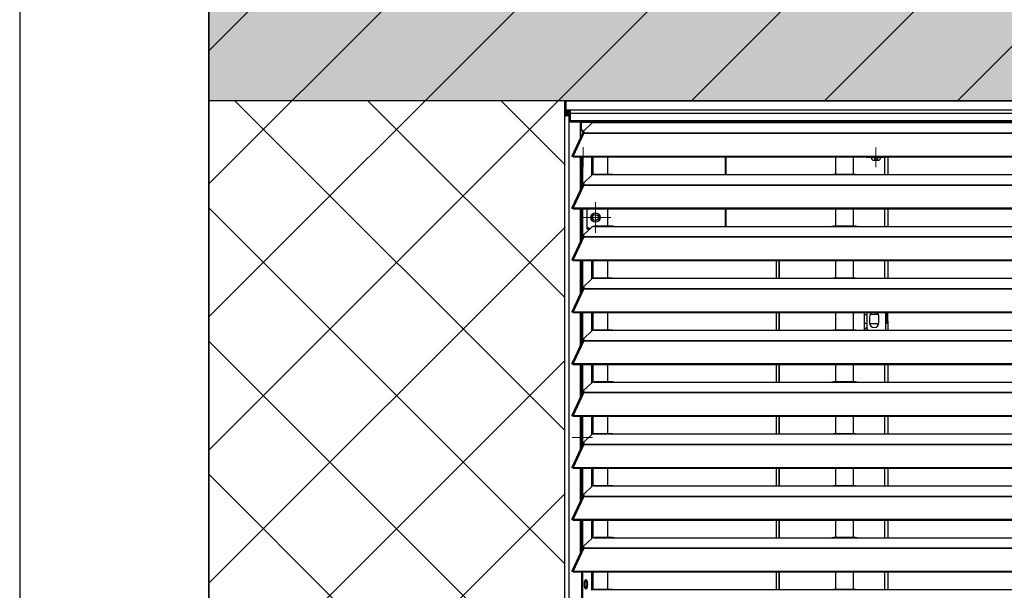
# Model space of a CAD drawing. Header units: millimetres. Extents: x 0 to 39025, y -31299 to 8400.
# Tile 64 of 206: x 14962 to 15793, y -24347 to -23865. Entities that reach past the tile are written whole.
import ezdxf

# ---------------------------------------------------------------- set-up
doc = ezdxf.new("R2010")
doc.units = ezdxf.units.MM
for name, color, linetype in [('ODMIKI funkcionalni', 253, 'Continuous'), ('ODMIKI varnostni', 252, 'Continuous'), ('SREDNJICE_IN_TOCKE', 252, 'Continuous')]:
    doc.layers.add(name, color=color, linetype=linetype)

# ---------------------------------------------------------------- blocks, each defined once
blk = doc.blocks.new('SW_CENTERMARKSYMBOL_19')
at = {"color": 0, "linetype": 'Continuous', "lineweight": 18}
for p, q in [((0, 2.5), (0, 4.2)), ((-2.5, 0), (-4.2, 0)), ((0, 0), (-2.5, 0)), ((0, 0), (0, 2.5)), ((0, 0), (0, -2.5)), ((0, 0), (2.5, 0)), ((2.5, 0), (4.2, 0)), ((0, -2.5), (0, -4.2))]:
    blk.add_line(p, q, dxfattribs=at)
blk = doc.blocks.new('SW_CENTERMARKSYMBOL_24')
at = {"color": 0, "linetype": 'Continuous', "lineweight": 18}
for p, q in [((0, 2.5), (0, 4.9585)), ((-2.5, 0), (-4.9585, 0)), ((0, 0), (-2.5, 0)), ((0, 0), (0, 2.5)), ((0, 0), (0, -2.5)), ((0, 0), (2.5, 0)), ((2.5, 0), (4.9585, 0)), ((0, -2.5), (0, -4.9585))]:
    blk.add_line(p, q, dxfattribs=at)
blk = doc.blocks.new('SW_CENTERMARKSYMBOL_26')
at = {"color": 0, "linetype": 'Continuous', "lineweight": 18}
for p, q in [((0, 2.5), (0, 4.2)), ((-2.5, 0), (-4.2, 0)), ((0, 0), (-2.5, 0)), ((0, 0), (0, 2.5)), ((0, 0), (0, -2.5)), ((0, 0), (2.5, 0)), ((2.5, 0), (4.2, 0)), ((0, -2.5), (0, -4.2))]:
    blk.add_line(p, q, dxfattribs=at)
blk = doc.blocks.new('SW_CENTERMARKSYMBOL_28')
at = {"color": 0, "linetype": 'Continuous', "lineweight": 18}
for p, q in [((0, 2.5), (0, 4.25)), ((-2.5, 0), (-4.25, 0)), ((0, 0), (-2.5, 0)), ((0, 0), (0, 2.5)), ((0, 0), (0, -2.5)), ((0, 0), (2.5, 0)), ((2.5, 0), (4.25, 0)), ((0, -2.5), (0, -4.25))]:
    blk.add_line(p, q, dxfattribs=at)
blk = doc.blocks.new('SW_CENTERMARKSYMBOL_33')
at = {"color": 0, "linetype": 'Continuous', "lineweight": 18}
for p, q in [((0, 5), (0, 6.5)), ((-5, 0), (-6.5, 0)), ((0, 0), (-2.5, 0)), ((0, 0), (0, 2.5)), ((0, 0), (0, -2.5)), ((0, 0), (2.5, 0)), ((5, 0), (6.5, 0)), ((0, -5), (0, -6.5))]:
    blk.add_line(p, q, dxfattribs=at)
blk = doc.blocks.new('Adapt 2 S (zadaj)')
at = {"linetype": 'Continuous'}
for p, q in [((0, 897.22), (0, 889.5)), ((1148.95, 898.29), (1.05, 898.29)), ((1.05, 898.29), (1148.95, 898.29)), ((1.05, 898.29), (1.05, 898.27)), ((1.05, 898.29), (1.05, 898.29)), ((1.05, 898.27), (1.05, 890.55)), ((0, 889.5), (0, 885.35)), ((1.05, 890.55), (4.5, 890.55)), ((1.05, 890.55), (1.05, 890.55)), ((1.05, 890.55), (1148.95, 890.55)), ((1.05, 890.55), (1.05, 889.55)), ((1.05, 889.55), (4.5, 889.55)), ((1.05, 889.55), (1.05, 889.45)), ((1.05, 889.45), (1.05, 888.45)), ((1.05, 889.45), (4.15, 889.45)), ((1.05, 888.45), (4.15, 888.45)), ((2, 887.34), (2, 888.45)), ((4.15, 889.45), (4.5, 889.46)), ((4.15, 889.45), (4.15, 888.45)), ((4.15, 888.45), (4.5, 888.46)), ((4.5, 890.55), (4.5, 887.65)), ((0, 16.6), (0, 885.35)), ((2, 887.34), (2, 886.34)), ((2, 887.34), (3.9, 887.33)), ((3.9, 886.33), (2, 886.34)), ((2.01, 885.73), (2, 885.73)), ((2.95, 886.03), (4.5, 886.14)), ((3.9, 886.03), (2.95, 886.03)), ((3.9, 887.33), (4.5, 887.37)), ((3.9, 887.33), (3.9, 886.33)), ((3.9, 886.33), (4.5, 886.37)), ((3.9, 886.03), (4.5, 886.07)), ((3.9, 16.6), (3.9, 886.03)), ((4.5, 887.65), (4.5, 881.54)), ((1145.5, 887.65), (4.5, 887.65)), ((4.5, 881.54), (1145.5, 881.54)), ((4.5, 881.54), (4.5, 880.49)), ((4.5, 880.49), (1145.5, 880.49)), ((13.29, 867.36), (13.29, 880.49)), ((14.25, 879.85), (14.25, 880.49)), ((19.25, 879.85), (19.25, 880.49)), ((36.25, 880.49), (36.25, 879.93)), ((44.25, 879.85), (44.25, 880.49)), ((51.05, 879.85), (51.05, 880.49)), ((13.29, 874.59), (13.4, 874.59)), ((13.4, 873.09), (13.29, 873.09)), ((13.4, 874.59), (13.4, 873.09)), ((14.25, 874.59), (13.4, 874.59)), ((15.01, 873.09), (13.4, 873.09)), ((19.25, 879.85), (14.25, 879.85)), ((14.25, 873.85), (14.25, 879.85)), ((15.25, 872.85), (14.25, 873.85)), ((14.25, 873.09), (14.25, 872.85)), ((14.25, 872.85), (15.25, 872.85)), ((15, 871.85), (14.39, 869.85)), ((15, 871.85), (15.7, 871.85)), ((15.25, 872.85), (16.12, 872.85)), ((15.7, 872.3), (15.7, 872.3)), ((15.7, 872.3), (15.7, 871.54)), ((22.84, 879.23), (15.84, 872.58)), ((16, 872.85), (16, 872.73)), ((24.64, 879.85), (19.25, 879.85)), ((25, 879.85), (25.28, 879.9)), ((25, 879.85), (42, 879.85)), ((40.31, 879.93), (25.28, 879.93)), ((42, 879.85), (225, 879.85)), ((44.25, 879.85), (42, 879.85)), ((44.25, 879.85), (51.05, 879.85)), ((225, 879.85), (247, 879.85)), ((245.31, 879.93), (226.65, 879.93)), ((247, 879.85), (818, 879.85)), ((14.94, 870.95), (6.04, 851.66)), ((16.11, 870.96), (7.19, 851.64)), ((14.39, 869.74), (13.29, 867.36)), ((14.39, 869.74), (14.39, 869.85)), ((15.62, 871.14), (15.79, 871.31)), ((16.11, 870.97), (16.11, 870.96)), ((16.11, 870.96), (16.21, 870.96)), ((16.19, 870.96), (16.21, 870.99)), ((16.21, 871.18), (16.67, 871.61)), ((16.21, 870.96), (16.21, 871.18)), ((16.21, 871.18), (1133.33, 871.18)), ((16.21, 870.96), (1133.33, 870.96)), ((6.87, 851.27), (6.11, 851.27)), ((7.19, 850.99), (7.19, 851.64)), ((7.19, 851.64), (7.21, 851.63)), ((7.19, 850.99), (7.21, 850.98)), ((7.21, 850.98), (7.21, 851.63)), ((7.21, 851.63), (1142.79, 851.63)), ((7.21, 850.98), (1142.79, 850.98)), ((13.29, 823.61), (13.29, 850.98)), ((14.38, 825.99), (14.38, 850.98)), ((15.33, 827.39), (15.33, 850.98)), ((23.01, 835.6), (23.01, 850.98)), ((23.96, 835.95), (23.96, 850.98)), ((36.51, 836.18), (36.51, 850.98)), ((135.5, 836.1), (135.5, 850.98)), ((135.8, 850.98), (135.8, 836.1)), ((228.5, 850.98), (228.5, 836.18)), ((243.5, 836.18), (243.5, 850.98)), ((261, 848.05), (264, 848.05)), ((264.2, 850.55), (264.14, 850.98)), ((270, 836.1), (270, 850.98)), ((272.5, 850.98), (272.5, 836.1)), ((13.29, 843.65), (14.38, 843.65)), ((135.5, 843.65), (135.8, 843.65)), ((22.84, 835.48), (15.84, 828.83)), ((25, 836.1), (25.28, 836.15)), ((25, 836.1), (42, 836.1)), ((40.31, 836.18), (25.28, 836.18)), ((42, 836.1), (225, 836.1)), ((225, 836.1), (247, 836.1)), ((245.31, 836.18), (226.65, 836.18)), ((247, 836.1), (818, 836.1)), ((14.94, 827.2), (6.04, 807.91)), ((16.11, 827.21), (7.19, 807.89)), ((15.62, 827.39), (15.79, 827.56)), ((15.7, 828.55), (15.7, 827.79)), ((16.11, 827.22), (16.11, 827.21)), ((16.11, 827.21), (16.21, 827.21)), ((16.19, 827.21), (16.21, 827.24)), ((16.21, 827.43), (16.67, 827.86)), ((16.21, 827.43), (1133.33, 827.43)), ((16.21, 827.21), (16.21, 827.43)), ((16.21, 827.21), (1133.33, 827.21)), ((6.87, 807.52), (6.11, 807.52)), ((7.19, 807.89), (7.21, 807.88)), ((7.19, 807.24), (7.19, 807.89)), ((7.19, 807.24), (7.21, 807.23)), ((7.21, 807.88), (1142.79, 807.88)), ((7.21, 807.23), (7.21, 807.88)), ((7.21, 807.23), (1142.79, 807.23)), ((13.29, 779.86), (13.29, 807.23)), ((14.38, 782.24), (14.38, 807.23)), ((15.33, 783.64), (15.33, 807.23)), ((18.96, 789.85), (18.96, 807.23)), ((36.51, 792.43), (36.51, 807.23)), ((135.5, 792.35), (135.5, 807.23)), ((135.8, 807.23), (135.8, 792.35)), ((228.5, 807.23), (228.5, 792.43)), ((243.5, 792.43), (243.5, 807.23)), ((270, 792.35), (270, 807.23)), ((272.5, 807.23), (272.5, 792.35)), ((22.84, 791.73), (15.84, 785.08)), ((19.96, 790.85), (18.96, 791.85)), ((20.86, 789.85), (18.96, 789.85)), ((19.96, 790.85), (21.91, 790.85)), ((25, 792.35), (25.28, 792.4)), ((25, 792.35), (42, 792.35)), ((40.31, 792.43), (25.28, 792.43)), ((42, 792.35), (225, 792.35)), ((225, 792.35), (247, 792.35)), ((245.31, 792.43), (226.65, 792.43)), ((247, 792.35), (818, 792.35)), ((14.94, 783.45), (6.04, 764.16)), ((16.11, 783.46), (7.19, 764.14)), ((15.62, 783.64), (15.79, 783.81)), ((15.7, 784.8), (15.7, 784.04)), ((16.11, 783.47), (16.11, 783.46)), ((16.11, 783.46), (16.21, 783.46)), ((16.19, 783.46), (16.21, 783.49)), ((16.21, 783.68), (16.67, 784.11)), ((16.21, 783.68), (1133.33, 783.68)), ((16.21, 783.46), (16.21, 783.68)), ((16.21, 783.46), (1133.33, 783.46)), ((7.19, 764.14), (7.21, 764.13)), ((7.19, 763.49), (7.19, 764.14)), ((7.21, 764.13), (1142.79, 764.13)), ((7.21, 763.48), (7.21, 764.13)), ((6.87, 763.77), (6.11, 763.77)), ((7.19, 763.49), (7.21, 763.48)), ((7.21, 763.48), (1142.79, 763.48)), ((13.29, 736.11), (13.29, 763.48)), ((14.38, 738.49), (14.38, 763.48)), ((15.33, 739.89), (15.33, 763.48)), ((23.01, 748.1), (23.01, 763.48)), ((23.96, 748.45), (23.96, 763.48)), ((36.51, 748.68), (36.51, 763.48)), ((178.2, 763.48), (178.2, 748.6)), ((180.5, 763.48), (180.5, 748.6)), ((181, 763.48), (181, 748.6)), ((228.5, 763.48), (228.5, 748.68)), ((243.5, 748.68), (243.5, 763.48)), ((270, 748.6), (270, 763.48)), ((272.5, 763.48), (272.5, 748.6)), ((22.84, 747.98), (15.84, 741.33)), ((25, 748.6), (25.28, 748.65)), ((25, 748.6), (42, 748.6)), ((40.31, 748.68), (25.28, 748.68)), ((42, 748.6), (225, 748.6)), ((225, 748.6), (247, 748.6)), ((245.31, 748.68), (226.65, 748.68)), ((247, 748.6), (818, 748.6)), ((14.94, 739.7), (6.04, 720.41)), ((16.11, 739.71), (7.19, 720.39)), ((15.62, 739.89), (15.79, 740.06)), ((15.7, 741.05), (15.7, 740.29)), ((16.11, 739.72), (16.11, 739.71)), ((16.11, 739.71), (16.21, 739.71)), ((16.19, 739.71), (16.21, 739.74)), ((16.21, 739.93), (16.67, 740.36)), ((16.21, 739.71), (16.21, 739.93)), ((16.21, 739.93), (1133.33, 739.93)), ((16.21, 739.71), (1133.33, 739.71)), ((6.87, 720.02), (6.11, 720.02)), ((7.19, 720.39), (7.21, 720.38)), ((7.19, 719.74), (7.19, 720.39)), ((7.19, 719.74), (7.21, 719.73)), ((7.21, 720.38), (1142.79, 720.38)), ((7.21, 719.73), (7.21, 720.38)), ((7.21, 719.73), (1142.79, 719.73)), ((13.29, 692.36), (13.29, 719.73)), ((14.38, 694.74), (14.38, 719.73)), ((15.33, 696.14), (15.33, 719.73)), ((23.01, 704.35), (23.01, 719.73)), ((23.96, 704.7), (23.96, 719.73)), ((36.51, 704.93), (36.51, 719.73)), ((178.2, 719.73), (178.2, 704.85)), ((180.5, 719.73), (180.5, 704.85)), ((181, 719.73), (181, 704.85)), ((228.5, 719.73), (228.5, 704.93)), ((243.5, 704.93), (243.5, 719.73)), ((252.5, 719.73), (252.5, 704.85)), ((255, 705.55), (255, 719.73)), ((257, 716.05), (257, 711.05)), ((264.43, 718.1), (257.57, 718.1)), ((265, 711.05), (265, 716.05)), ((270.7, 710.55), (270.7, 719.73)), ((271.5, 712.55), (271.5, 719.73)), ((272.5, 712.55), (272.5, 719.73)), ((254.5, 707.05), (252.5, 705.05)), ((254.5, 707.05), (255, 707.05)), ((257.04, 710.5), (264.96, 710.5)), ((271.5, 710.55), (270.7, 710.55)), ((270.7, 705.55), (270.7, 710.55)), ((271.5, 712.55), (272.5, 712.55)), ((271.5, 710.55), (271.5, 712.55)), ((272.5, 710.55), (271.5, 710.55)), ((272.5, 712.55), (272.5, 710.55)), ((272.5, 710.55), (272.5, 704.85)), ((22.84, 704.23), (15.84, 697.58)), ((25, 704.85), (25.28, 704.9)), ((25, 704.85), (42, 704.85)), ((40.31, 704.93), (25.28, 704.93)), ((42, 704.85), (225, 704.85)), ((225, 704.85), (247, 704.85)), ((245.31, 704.93), (226.65, 704.93)), ((247, 704.85), (818, 704.85)), ((252.98, 705.53), (252.5, 705.61)), ((252.75, 705.3), (252.5, 705.3)), ((255, 705.55), (255.7, 704.85)), ((270, 704.85), (270.7, 705.55)), ((270, 704.85), (270, 704.85)), ((14.94, 695.95), (6.04, 676.66)), ((16.11, 695.96), (7.19, 676.64)), ((15.62, 696.14), (15.79, 696.31)), ((15.7, 697.3), (15.7, 696.54)), ((16.11, 695.97), (16.11, 695.96)), ((16.11, 695.96), (16.21, 695.96)), ((16.19, 695.96), (16.21, 695.99)), ((16.21, 696.18), (16.67, 696.61)), ((16.21, 695.96), (16.21, 696.18)), ((16.21, 696.18), (1133.33, 696.18)), ((16.21, 695.96), (1133.33, 695.96)), ((6.87, 676.27), (6.11, 676.27)), ((7.19, 676.64), (7.21, 676.63)), ((7.19, 675.99), (7.19, 676.64)), ((7.19, 675.99), (7.21, 675.98)), ((7.21, 676.63), (1142.79, 676.63)), ((7.21, 675.98), (7.21, 676.63)), ((7.21, 675.98), (1142.79, 675.98)), ((13.29, 648.61), (13.29, 675.98)), ((14.38, 650.99), (14.38, 675.98)), ((15.33, 652.39), (15.33, 675.98)), ((23.01, 660.6), (23.01, 675.98)), ((23.96, 660.95), (23.96, 675.98)), ((36.51, 661.18), (36.51, 675.98)), ((178.2, 675.98), (178.2, 661.1)), ((180.5, 675.98), (180.5, 661.1)), ((181, 675.98), (181, 661.1)), ((228.5, 675.98), (228.5, 661.18)), ((243.5, 661.18), (243.5, 675.98)), ((270, 661.1), (270, 675.98)), ((272.5, 675.98), (272.5, 661.1)), ((22.84, 660.48), (15.84, 653.83)), ((25, 661.1), (25.28, 661.15)), ((25, 661.1), (42, 661.1)), ((40.31, 661.18), (25.28, 661.18)), ((42, 661.1), (225, 661.1)), ((225, 661.1), (247, 661.1)), ((245.31, 661.18), (226.65, 661.18)), ((247, 661.1), (818, 661.1)), ((14.94, 652.2), (6.04, 632.91)), ((16.11, 652.21), (7.19, 632.89)), ((15.62, 652.39), (15.79, 652.56)), ((15.7, 653.55), (15.7, 652.79)), ((16.11, 652.22), (16.11, 652.21)), ((16.11, 652.21), (16.21, 652.21)), ((16.19, 652.21), (16.21, 652.24)), ((16.21, 652.43), (16.67, 652.86)), ((16.21, 652.43), (1133.33, 652.43)), ((16.21, 652.21), (16.21, 652.43)), ((16.21, 652.21), (1133.33, 652.21)), ((6.87, 632.52), (6.11, 632.52)), ((7.19, 632.89), (7.21, 632.88)), ((7.19, 632.24), (7.19, 632.89)), ((7.19, 632.24), (7.21, 632.23)), ((7.21, 632.88), (1142.79, 632.88)), ((7.21, 632.23), (7.21, 632.88)), ((7.21, 632.23), (1142.79, 632.23)), ((13.29, 604.86), (13.29, 632.23)), ((14.38, 607.24), (14.38, 632.23)), ((15.33, 608.64), (15.33, 632.23)), ((23.01, 616.85), (23.01, 632.23)), ((23.96, 617.2), (23.96, 632.23)), ((36.51, 617.43), (36.51, 632.23)), ((178.2, 632.23), (178.2, 617.35)), ((180.5, 632.23), (180.5, 617.35)), ((181, 632.23), (181, 617.35)), ((228.5, 632.23), (228.5, 617.43)), ((243.5, 617.43), (243.5, 632.23)), ((270, 617.35), (270, 632.23)), ((272.5, 632.23), (272.5, 617.35)), ((181, 627.35), (180.5, 627.35)), ((14.38, 618.35), (13.29, 618.35)), ((22.84, 616.73), (15.84, 610.08)), ((25, 617.35), (25.28, 617.4)), ((25, 617.35), (42, 617.35)), ((40.31, 617.43), (25.28, 617.43)), ((42, 617.35), (225, 617.35)), ((225, 617.35), (247, 617.35)), ((245.31, 617.43), (226.65, 617.43)), ((247, 617.35), (818, 617.35)), ((14.94, 608.45), (6.04, 589.16)), ((16.11, 608.46), (7.19, 589.14)), ((13.29, 610.35), (14.38, 610.35)), ((15.62, 608.64), (15.79, 608.81)), ((15.7, 609.8), (15.7, 609.04)), ((16.11, 608.47), (16.11, 608.46)), ((16.11, 608.46), (16.21, 608.46)), ((16.19, 608.46), (16.21, 608.49)), ((16.21, 608.68), (16.67, 609.11)), ((16.21, 608.46), (16.21, 608.68)), ((16.21, 608.68), (1133.33, 608.68)), ((16.21, 608.46), (1133.33, 608.46)), ((6.87, 588.77), (6.11, 588.77)), ((7.19, 588.49), (7.19, 589.14)), ((7.19, 589.14), (7.21, 589.13)), ((7.19, 588.49), (7.21, 588.48)), ((7.21, 588.48), (7.21, 589.13)), ((7.21, 589.13), (1142.79, 589.13)), ((7.21, 588.48), (1142.79, 588.48)), ((13.29, 561.11), (13.29, 588.48)), ((14.38, 563.49), (14.38, 588.48)), ((15.33, 564.89), (15.33, 588.48)), ((23.01, 573.1), (23.01, 588.48)), ((23.96, 573.45), (23.96, 588.48)), ((36.51, 573.68), (36.51, 588.48)), ((178.2, 588.48), (178.2, 573.6)), ((180.5, 588.48), (180.5, 573.6)), ((181, 588.48), (181, 573.6)), ((228.5, 588.48), (228.5, 573.68)), ((243.5, 573.68), (243.5, 588.48)), ((270, 573.6), (270, 588.48)), ((272.5, 588.48), (272.5, 573.6)), ((22.84, 572.98), (15.84, 566.33)), ((25, 573.6), (25.28, 573.65)), ((25, 573.6), (42, 573.6)), ((40.31, 573.68), (25.28, 573.68)), ((42, 573.6), (225, 573.6)), ((225, 573.6), (247, 573.6)), ((245.31, 573.68), (226.65, 573.68)), ((247, 573.6), (818, 573.6)), ((14.94, 564.7), (6.04, 545.41)), ((16.11, 564.71), (7.19, 545.39)), ((15.62, 564.89), (15.79, 565.06)), ((15.7, 566.05), (15.7, 565.29)), ((16.11, 564.72), (16.11, 564.71)), ((16.11, 564.71), (16.21, 564.71)), ((16.19, 564.71), (16.21, 564.74)), ((16.21, 564.93), (16.67, 565.36)), ((16.21, 564.93), (1133.33, 564.93)), ((16.21, 564.71), (16.21, 564.93)), ((16.21, 564.71), (1133.33, 564.71)), ((6.87, 545.02), (6.11, 545.02)), ((7.19, 544.74), (7.19, 545.39)), ((7.19, 545.39), (7.21, 545.38)), ((7.19, 544.74), (7.21, 544.73)), ((7.21, 544.73), (7.21, 545.38)), ((7.21, 545.38), (1142.79, 545.38)), ((7.21, 544.73), (1142.79, 544.73)), ((13.29, 517.36), (13.29, 544.73)), ((14.38, 519.74), (14.38, 544.73)), ((15.33, 521.14), (15.33, 544.73)), ((23.01, 529.35), (23.01, 544.73)), ((23.96, 529.7), (23.96, 544.73)), ((36.51, 529.93), (36.51, 544.73)), ((178.2, 544.73), (178.2, 529.85)), ((180.5, 544.73), (180.5, 529.85)), ((181, 544.73), (181, 529.85)), ((228.5, 544.73), (228.5, 529.93)), ((243.5, 529.93), (243.5, 544.73)), ((270, 529.85), (270, 544.73)), ((272.5, 544.73), (272.5, 529.85)), ((22.84, 529.23), (15.84, 522.58)), ((25, 529.85), (25.28, 529.9)), ((25, 529.85), (42, 529.85)), ((40.31, 529.93), (25.28, 529.93)), ((42, 529.85), (225, 529.85)), ((225, 529.85), (247, 529.85)), ((245.31, 529.93), (226.65, 529.93)), ((247, 529.85), (818, 529.85)), ((14.94, 520.95), (6.04, 501.66)), ((16.11, 520.96), (7.19, 501.64)), ((15.62, 521.14), (15.79, 521.31)), ((15.7, 522.3), (15.7, 521.54)), ((16.11, 520.97), (16.11, 520.96)), ((16.11, 520.96), (16.21, 520.96)), ((16.19, 520.96), (16.21, 520.99)), ((16.21, 521.18), (16.67, 521.61)), ((16.21, 520.96), (16.21, 521.18)), ((16.21, 521.18), (1133.33, 521.18)), ((16.21, 520.96), (1133.33, 520.96)), ((6.87, 501.27), (6.11, 501.27)), ((7.19, 501.64), (7.21, 501.63)), ((7.19, 500.99), (7.19, 501.64)), ((7.19, 500.99), (7.21, 500.98)), ((7.21, 501.63), (1142.79, 501.63)), ((7.21, 500.98), (7.21, 501.63)), ((7.21, 500.98), (1142.79, 500.98)), ((14.38, 475.99), (14.38, 500.98)), ((15.33, 477.39), (15.33, 500.98)), ((23.01, 485.6), (23.01, 500.98)), ((23.96, 485.95), (23.96, 500.98)), ((36.51, 486.18), (36.51, 500.98)), ((178.2, 500.98), (178.2, 486.1)), ((180.5, 500.98), (180.5, 486.1)), ((181, 500.98), (181, 486.1)), ((228.5, 500.98), (228.5, 486.18)), ((243.5, 486.18), (243.5, 500.98)), ((270, 486.1), (270, 500.98)), ((272.5, 500.98), (272.5, 486.1)), ((17.81, 492.63), (16.87, 492.63)), ((17.19, 493.78), (17.81, 492.63)), ((17.81, 492.63), (17.81, 488.47)), ((18.08, 488.76), (18.08, 492.35)), ((17.81, 488.47), (16.87, 488.47)), ((17.81, 488.47), (17.19, 487.33)), ((25, 486.1), (25.28, 486.15)), ((25, 486.1), (42, 486.1)), ((40.31, 486.18), (25.28, 486.18)), ((42, 486.1), (225, 486.1)), ((225, 486.1), (247, 486.1)), ((245.31, 486.18), (226.65, 486.18)), ((247, 486.1), (818, 486.1))]:
    blk.add_line(p, q, dxfattribs=at)
at = {"linetype": 'Continuous', "flags": 128}
for points in [[(15.84, 872.58), (15.74, 872.45), (15.7, 872.32), (15.72, 872.19), (15.79, 872.06), (15.93, 871.94), (16.13, 871.82), (16.37, 871.71), (16.67, 871.61)], [(13.29, 849.49), (13.73, 848.88), (14.38, 848.41)], [(15.84, 828.83), (15.74, 828.7), (15.7, 828.57), (15.72, 828.44), (15.79, 828.31), (15.93, 828.19), (16.13, 828.07), (16.37, 827.96), (16.67, 827.86)], [(15.84, 785.08), (15.74, 784.95), (15.7, 784.82), (15.72, 784.69), (15.79, 784.56), (15.93, 784.44), (16.13, 784.32), (16.37, 784.21), (16.67, 784.11)], [(15.84, 741.33), (15.74, 741.2), (15.7, 741.07), (15.72, 740.94), (15.79, 740.81), (15.93, 740.69), (16.13, 740.57), (16.37, 740.46), (16.67, 740.36)], [(15.84, 697.58), (15.74, 697.45), (15.7, 697.32), (15.72, 697.19), (15.79, 697.06), (15.93, 696.94), (16.13, 696.82), (16.37, 696.71), (16.67, 696.61)], [(15.84, 653.83), (15.74, 653.7), (15.7, 653.57), (15.72, 653.44), (15.79, 653.31), (15.93, 653.19), (16.13, 653.07), (16.37, 652.96), (16.67, 652.86)], [(14.4, 616.85), (13.44, 616.66), (13.29, 616.59)], [(13.29, 612.11), (13.44, 612.04), (14.4, 611.85)], [(15.84, 610.08), (15.74, 609.95), (15.7, 609.82), (15.72, 609.69), (15.79, 609.56), (15.93, 609.44), (16.13, 609.32), (16.37, 609.21), (16.67, 609.11)], [(15.84, 566.33), (15.74, 566.2), (15.7, 566.07), (15.72, 565.94), (15.79, 565.81), (15.93, 565.69), (16.13, 565.57), (16.37, 565.46), (16.67, 565.36)], [(15.84, 522.58), (15.74, 522.45), (15.7, 522.32), (15.72, 522.19), (15.79, 522.06), (15.93, 521.94), (16.13, 521.82), (16.37, 521.71), (16.67, 521.61)], [(19.16, 490.56), (19.1, 489.38), (18.94, 488.3), (18.69, 487.43), (18.38, 486.83), (18.02, 486.57), (17.65, 486.66), (17.31, 487.09), (17.02, 487.83), (16.81, 488.82), (16.7, 489.96), (16.7, 491.15), (16.81, 492.29), (17.02, 493.28), (17.31, 494.02), (17.65, 494.46), (18.02, 494.54), (18.38, 494.28), (18.69, 493.68), (18.94, 492.81), (19.1, 491.73), (19.16, 490.56)]]:
    blk.add_lwpolyline(points, dxfattribs=at)
at = {"linetype": 'Continuous'}
for radius in [4, 2.46]:
    blk.add_circle((25.96, 799.85), radius, dxfattribs=at)
for centre, radius, start, end in [((1.05, 897.22), 1.05, 89.99318, 179.99318), ((1.05, 889.5), 1.05, 89.98903, 270.01097), ((1.05, 889.5), 0.05, 89.98903, 270.01097), ((16.08, 872.28), 0.384, 128.08938, 177.63645), ((16.41, 871.73), 0.743, 194.93797, 255.84156), ((15.5, 850.65), 1.7, 168.68847, 228.96529), ((261, 850.55), 2.5, 170.01575, 270), ((262.5, 850.55), 1.7, 165.22837, 0), ((264, 850.55), 2.5, 270, 9.98425), ((16.41, 827.98), 0.743, 194.93797, 255.84156), ((25.96, 799.85), 3.6, 0, 180), ((25.96, 799.85), 3.6, 180, 0), ((16.41, 784.23), 0.743, 194.93797, 255.84156), ((16.41, 740.48), 0.743, 194.93797, 255.84156), ((261, 716.05), 4, 112.94772, 180), ((261, 716.05), 4, 0, 67.05228), ((261, 711.05), 4, 180, 0), ((16.41, 696.73), 0.743, 194.93797, 255.84156), ((16.41, 652.98), 0.743, 194.93797, 255.84156), ((14.9, 614.35), 1.75, 107.15163, 157.11639), ((14.9, 614.35), 1.75, 202.88361, 252.84837), ((16.41, 609.23), 0.743, 194.93797, 255.84156), ((16.41, 565.48), 0.743, 194.93797, 255.84156), ((16.41, 521.73), 0.743, 194.93797, 255.84156), ((11.15, 491.03), 7.08, 356.19458, 27.08434), ((11.15, 490.09), 7.08, 332.91566, 3.80542)]:
    blk.add_arc(centre, radius, start, end, dxfattribs=at)
for points, knots in [([(2, 887.34), (1.74, 887.34), (1.48, 887.29), (0.99, 887.09), (0.77, 886.94), (0.4, 886.57), (0.25, 886.35), (0.05, 885.87), (0, 885.61), (0, 885.35)], [0, 0, 0, 0, 0.25, 0.25, 0.5, 0.5, 0.75, 0.75, 1, 1, 1, 1]), ([(0, 885.35), (0, 885.37), (0.04, 885.4), (0.21, 885.46), (0.33, 885.49), (0.63, 885.55), (0.82, 885.57), (1.23, 885.63), (1.45, 885.66), (1.92, 885.72), (2.16, 885.75), (2.62, 885.8), (2.84, 885.83), (3.25, 885.89), (3.42, 885.92), (3.72, 885.97), (3.83, 886), (3.9, 886.03)], [0, 0, 0, 0, 0.125, 0.125, 0.25, 0.25, 0.375, 0.375, 0.5, 0.5, 0.625, 0.625, 0.75, 0.75, 0.875, 0.875, 1, 1, 1, 1]), ([(2, 886.34), (1.87, 886.32), (1.61, 886.3), (1.28, 886.06), (1.09, 885.82), (1.06, 885.65), (1.05, 885.61)], [0, 0, 0, 0, 0.301721, 0.603442, 0.905162, 1, 1, 1, 1]), ([(2.01, 885.73), (2.07, 885.74), (2.25, 885.79), (2.53, 885.86), (2.81, 885.95), (2.9, 886), (2.95, 886.03)], [0, 0, 0, 0, 0.150902, 0.433934, 0.716967, 1, 1, 1, 1]), ([(25, 879.85), (24.95, 879.85), (24.85, 879.84), (24.7, 879.82), (24.56, 879.81), (24.42, 879.79), (24.21, 879.76), (23.95, 879.71), (23.65, 879.63), (23.39, 879.55), (23.18, 879.46), (23.03, 879.38), (22.92, 879.31), (22.87, 879.26), (22.84, 879.23)], [0, 0, 0, 0, 0.05012, 0.100056, 0.149941, 0.199906, 0.250083, 0.374963, 0.500023, 0.624903, 0.749964, 0.833371, 0.916513, 1, 1, 1, 1]), ([(40.31, 879.91), (40.48, 879.91), (41, 879.91), (41.6, 879.87), (42, 879.85)], [0, 0, 0, 0, 0.3331558, 1, 1, 1, 1]), ([(225, 879.85), (225.39, 879.87), (225.98, 879.91), (226.48, 879.9), (226.65, 879.9)], [0, 0, 0, 0, 0.650514, 1, 1, 1, 1]), ([(245.31, 879.91), (245.48, 879.91), (246, 879.91), (246.6, 879.87), (247, 879.85)], [0, 0, 0, 0, 0.333156, 1, 1, 1, 1]), ([(14.96, 870.94), (15.01, 871.01), (15.1, 871.17), (15.54, 871.22), (15.92, 871.05), (16.11, 870.97)], [0, 0, 0, 0, 0.280914, 0.640457, 1, 1, 1, 1]), ([(7.19, 851.64), (7, 851.75), (6.81, 851.82), (6.47, 851.88), (6.33, 851.87), (6.11, 851.77), (6.04, 851.69), (6, 851.5), (6.03, 851.38), (6.11, 851.27)], [0, 0, 0, 0, 0.25, 0.25, 0.5, 0.5, 0.75, 0.75, 1, 1, 1, 1]), ([(7.19, 850.99), (7.11, 851.08), (7.04, 851.16), (6.91, 851.26), (6.85, 851.3), (6.78, 851.33), (6.76, 851.33), (6.78, 851.31), (6.81, 851.29), (6.87, 851.27)], [0, 0, 0, 0, 0.25, 0.25, 0.5, 0.5, 0.75, 0.75, 1, 1, 1, 1]), ([(25, 836.1), (24.95, 836.1), (24.85, 836.09), (24.7, 836.07), (24.56, 836.06), (24.42, 836.04), (24.21, 836.01), (23.95, 835.96), (23.65, 835.88), (23.39, 835.8), (23.18, 835.71), (23.03, 835.63), (22.92, 835.56), (22.87, 835.51), (22.84, 835.48)], [0, 0, 0, 0, 0.05012, 0.100056, 0.149941, 0.199906, 0.250083, 0.374963, 0.500023, 0.624903, 0.749964, 0.833371, 0.916513, 1, 1, 1, 1]), ([(40.31, 836.16), (40.48, 836.16), (41, 836.16), (41.6, 836.12), (42, 836.1)], [0, 0, 0, 0, 0.333156, 1, 1, 1, 1]), ([(225, 836.1), (225.39, 836.12), (225.98, 836.16), (226.48, 836.15), (226.65, 836.15)], [0, 0, 0, 0, 0.650514, 1, 1, 1, 1]), ([(245.31, 836.16), (245.48, 836.16), (246, 836.16), (246.6, 836.12), (247, 836.1)], [0, 0, 0, 0, 0.333156, 1, 1, 1, 1]), ([(14.96, 827.19), (15.01, 827.26), (15.1, 827.42), (15.54, 827.47), (15.92, 827.3), (16.11, 827.22)], [0, 0, 0, 0, 0.280914, 0.640457, 1, 1, 1, 1]), ([(7.19, 807.89), (7, 808), (6.81, 808.07), (6.47, 808.13), (6.33, 808.12), (6.11, 808.02), (6.04, 807.94), (6, 807.75), (6.03, 807.63), (6.11, 807.52)], [0, 0, 0, 0, 0.25, 0.25, 0.5, 0.5, 0.75, 0.75, 1, 1, 1, 1]), ([(7.19, 807.24), (7.11, 807.33), (7.04, 807.41), (6.91, 807.51), (6.85, 807.55), (6.78, 807.58), (6.76, 807.58), (6.78, 807.56), (6.81, 807.54), (6.87, 807.52)], [0, 0, 0, 0, 0.25, 0.25, 0.5, 0.5, 0.75, 0.75, 1, 1, 1, 1]), ([(25, 792.35), (24.95, 792.35), (24.85, 792.34), (24.7, 792.32), (24.56, 792.31), (24.42, 792.29), (24.21, 792.26), (23.95, 792.21), (23.65, 792.13), (23.39, 792.05), (23.18, 791.96), (23.03, 791.88), (22.92, 791.81), (22.87, 791.76), (22.84, 791.73)], [0, 0, 0, 0, 0.05012, 0.100056, 0.149941, 0.199906, 0.250083, 0.374963, 0.500023, 0.624903, 0.749964, 0.833371, 0.916513, 1, 1, 1, 1]), ([(40.31, 792.41), (40.48, 792.41), (41, 792.41), (41.6, 792.37), (42, 792.35)], [0, 0, 0, 0, 0.333156, 1, 1, 1, 1]), ([(225, 792.35), (225.39, 792.37), (225.98, 792.41), (226.48, 792.4), (226.65, 792.4)], [0, 0, 0, 0, 0.650514, 1, 1, 1, 1]), ([(245.31, 792.41), (245.48, 792.41), (246, 792.41), (246.6, 792.37), (247, 792.35)], [0, 0, 0, 0, 0.333156, 1, 1, 1, 1]), ([(14.96, 783.44), (15.01, 783.51), (15.1, 783.67), (15.54, 783.72), (15.92, 783.55), (16.11, 783.47)], [0, 0, 0, 0, 0.280914, 0.640457, 1, 1, 1, 1]), ([(7.19, 764.14), (7, 764.25), (6.81, 764.32), (6.47, 764.38), (6.33, 764.37), (6.11, 764.27), (6.04, 764.19), (6, 764), (6.03, 763.88), (6.11, 763.77)], [0, 0, 0, 0, 0.25, 0.25, 0.5, 0.5, 0.75, 0.75, 1, 1, 1, 1]), ([(7.19, 763.49), (7.11, 763.58), (7.04, 763.66), (6.91, 763.76), (6.85, 763.8), (6.78, 763.83), (6.76, 763.83), (6.78, 763.81), (6.81, 763.79), (6.87, 763.77)], [0, 0, 0, 0, 0.25, 0.25, 0.5, 0.5, 0.75, 0.75, 1, 1, 1, 1]), ([(25, 748.6), (24.95, 748.6), (24.85, 748.59), (24.7, 748.57), (24.56, 748.56), (24.42, 748.54), (24.21, 748.51), (23.95, 748.46), (23.65, 748.38), (23.39, 748.3), (23.18, 748.21), (23.03, 748.13), (22.92, 748.06), (22.87, 748.01), (22.84, 747.98)], [0, 0, 0, 0, 0.05012, 0.100056, 0.149941, 0.199906, 0.250083, 0.374963, 0.500023, 0.624903, 0.749964, 0.833371, 0.916513, 1, 1, 1, 1]), ([(40.31, 748.66), (40.48, 748.66), (41, 748.66), (41.6, 748.62), (42, 748.6)], [0, 0, 0, 0, 0.333156, 1, 1, 1, 1]), ([(225, 748.6), (225.39, 748.62), (225.98, 748.66), (226.48, 748.65), (226.65, 748.65)], [0, 0, 0, 0, 0.650514, 1, 1, 1, 1]), ([(245.31, 748.66), (245.48, 748.66), (246, 748.66), (246.6, 748.62), (247, 748.6)], [0, 0, 0, 0, 0.333156, 1, 1, 1, 1]), ([(14.96, 739.69), (15.01, 739.76), (15.1, 739.92), (15.54, 739.97), (15.92, 739.8), (16.11, 739.72)], [0, 0, 0, 0, 0.280914, 0.640457, 1, 1, 1, 1]), ([(7.19, 720.39), (7, 720.5), (6.81, 720.57), (6.47, 720.63), (6.33, 720.62), (6.11, 720.52), (6.04, 720.44), (6, 720.25), (6.03, 720.13), (6.11, 720.02)], [0, 0, 0, 0, 0.25, 0.25, 0.5, 0.5, 0.75, 0.75, 1, 1, 1, 1]), ([(7.19, 719.74), (7.11, 719.83), (7.04, 719.91), (6.91, 720.01), (6.85, 720.05), (6.78, 720.08), (6.76, 720.08), (6.78, 720.06), (6.81, 720.04), (6.87, 720.02)], [0, 0, 0, 0, 0.25, 0.25, 0.5, 0.5, 0.75, 0.75, 1, 1, 1, 1]), ([(255, 717.78), (254.94, 717.78), (254.13, 717.76), (253.28, 717.71), (252.54, 717.58), (252.5, 717.58)], [0, 0, 0, 0, 0.074029, 0.954543, 1, 1, 1, 1]), ([(252.5, 710.49), (252.86, 710.55), (253.66, 710.7), (254.52, 710.74), (255, 710.77)], [0, 0, 0, 0, 0.443521, 1, 1, 1, 1]), ([(25, 704.85), (24.95, 704.85), (24.85, 704.84), (24.7, 704.82), (24.56, 704.81), (24.42, 704.79), (24.21, 704.76), (23.95, 704.71), (23.65, 704.63), (23.39, 704.55), (23.18, 704.46), (23.03, 704.38), (22.92, 704.31), (22.87, 704.26), (22.84, 704.23)], [0, 0, 0, 0, 0.05012, 0.100056, 0.149941, 0.199906, 0.250083, 0.374963, 0.500023, 0.624903, 0.749964, 0.833371, 0.916513, 1, 1, 1, 1]), ([(40.31, 704.91), (40.48, 704.91), (41, 704.91), (41.6, 704.87), (42, 704.85)], [0, 0, 0, 0, 0.333156, 1, 1, 1, 1]), ([(225, 704.85), (225.39, 704.87), (225.98, 704.91), (226.48, 704.9), (226.65, 704.9)], [0, 0, 0, 0, 0.650514, 1, 1, 1, 1]), ([(245.31, 704.91), (245.48, 704.91), (246, 704.91), (246.6, 704.87), (247, 704.85)], [0, 0, 0, 0, 0.3331558, 1, 1, 1, 1]), ([(14.96, 695.94), (15.01, 696.01), (15.1, 696.17), (15.54, 696.22), (15.92, 696.05), (16.11, 695.97)], [0, 0, 0, 0, 0.280914, 0.640457, 1, 1, 1, 1]), ([(7.19, 676.64), (7, 676.75), (6.81, 676.82), (6.47, 676.88), (6.33, 676.87), (6.11, 676.77), (6.04, 676.69), (6, 676.5), (6.03, 676.38), (6.11, 676.27)], [0, 0, 0, 0, 0.25, 0.25, 0.5, 0.5, 0.75, 0.75, 1, 1, 1, 1]), ([(7.19, 675.99), (7.11, 676.08), (7.04, 676.16), (6.91, 676.26), (6.85, 676.3), (6.78, 676.33), (6.76, 676.33), (6.78, 676.31), (6.81, 676.29), (6.87, 676.27)], [0, 0, 0, 0, 0.25, 0.25, 0.5, 0.5, 0.75, 0.75, 1, 1, 1, 1]), ([(25, 661.1), (24.95, 661.1), (24.85, 661.09), (24.7, 661.07), (24.56, 661.06), (24.42, 661.04), (24.21, 661.01), (23.95, 660.96), (23.65, 660.88), (23.39, 660.8), (23.18, 660.71), (23.03, 660.63), (22.92, 660.56), (22.87, 660.51), (22.84, 660.48)], [0, 0, 0, 0, 0.05012, 0.100056, 0.149941, 0.199906, 0.250083, 0.374963, 0.500023, 0.624903, 0.749964, 0.833371, 0.916513, 1, 1, 1, 1]), ([(40.31, 661.16), (40.48, 661.16), (41, 661.16), (41.6, 661.12), (42, 661.1)], [0, 0, 0, 0, 0.3331558, 1, 1, 1, 1]), ([(225, 661.1), (225.39, 661.12), (225.98, 661.16), (226.48, 661.15), (226.65, 661.15)], [0, 0, 0, 0, 0.650514, 1, 1, 1, 1]), ([(245.31, 661.16), (245.48, 661.16), (246, 661.16), (246.6, 661.12), (247, 661.1)], [0, 0, 0, 0, 0.333156, 1, 1, 1, 1]), ([(14.96, 652.19), (15.01, 652.26), (15.1, 652.42), (15.54, 652.47), (15.92, 652.3), (16.11, 652.22)], [0, 0, 0, 0, 0.280914, 0.640457, 1, 1, 1, 1]), ([(7.19, 632.89), (7, 633), (6.81, 633.07), (6.47, 633.13), (6.33, 633.12), (6.11, 633.02), (6.04, 632.94), (6, 632.75), (6.03, 632.63), (6.11, 632.52)], [0, 0, 0, 0, 0.25, 0.25, 0.5, 0.5, 0.75, 0.75, 1, 1, 1, 1]), ([(7.19, 632.24), (7.11, 632.33), (7.04, 632.41), (6.91, 632.51), (6.85, 632.55), (6.78, 632.58), (6.76, 632.58), (6.78, 632.56), (6.81, 632.54), (6.87, 632.52)], [0, 0, 0, 0, 0.25, 0.25, 0.5, 0.5, 0.75, 0.75, 1, 1, 1, 1]), ([(25, 617.35), (24.95, 617.35), (24.85, 617.34), (24.7, 617.32), (24.56, 617.31), (24.42, 617.29), (24.21, 617.26), (23.95, 617.21), (23.65, 617.13), (23.39, 617.05), (23.18, 616.96), (23.03, 616.88), (22.92, 616.81), (22.87, 616.76), (22.84, 616.73)], [0, 0, 0, 0, 0.05012, 0.100056, 0.149941, 0.199906, 0.250083, 0.374963, 0.500023, 0.624903, 0.749964, 0.833371, 0.916513, 1, 1, 1, 1]), ([(40.31, 617.41), (40.48, 617.41), (41, 617.41), (41.6, 617.37), (42, 617.35)], [0, 0, 0, 0, 0.333156, 1, 1, 1, 1]), ([(225, 617.35), (225.39, 617.37), (225.98, 617.41), (226.48, 617.4), (226.65, 617.4)], [0, 0, 0, 0, 0.650514, 1, 1, 1, 1]), ([(245.31, 617.41), (245.48, 617.41), (246, 617.41), (246.6, 617.37), (247, 617.35)], [0, 0, 0, 0, 0.333156, 1, 1, 1, 1]), ([(14.96, 608.44), (15.01, 608.51), (15.1, 608.67), (15.54, 608.72), (15.92, 608.55), (16.11, 608.47)], [0, 0, 0, 0, 0.280914, 0.640457, 1, 1, 1, 1]), ([(7.19, 589.14), (7, 589.25), (6.81, 589.32), (6.47, 589.38), (6.33, 589.37), (6.11, 589.27), (6.04, 589.19), (6, 589), (6.03, 588.88), (6.11, 588.77)], [0, 0, 0, 0, 0.25, 0.25, 0.5, 0.5, 0.75, 0.75, 1, 1, 1, 1]), ([(7.19, 588.49), (7.11, 588.58), (7.04, 588.66), (6.91, 588.76), (6.85, 588.8), (6.78, 588.83), (6.76, 588.83), (6.78, 588.81), (6.81, 588.79), (6.87, 588.77)], [0, 0, 0, 0, 0.25, 0.25, 0.5, 0.5, 0.75, 0.75, 1, 1, 1, 1]), ([(25, 573.6), (24.95, 573.6), (24.85, 573.59), (24.7, 573.57), (24.56, 573.56), (24.42, 573.54), (24.21, 573.51), (23.95, 573.46), (23.65, 573.38), (23.39, 573.3), (23.18, 573.21), (23.03, 573.13), (22.92, 573.06), (22.87, 573.01), (22.84, 572.98)], [0, 0, 0, 0, 0.05012, 0.100056, 0.149941, 0.199906, 0.250083, 0.374963, 0.500023, 0.624903, 0.749964, 0.833371, 0.916513, 1, 1, 1, 1]), ([(40.31, 573.66), (40.48, 573.66), (41, 573.66), (41.6, 573.62), (42, 573.6)], [0, 0, 0, 0, 0.333156, 1, 1, 1, 1]), ([(225, 573.6), (225.39, 573.62), (225.98, 573.66), (226.48, 573.65), (226.65, 573.65)], [0, 0, 0, 0, 0.650514, 1, 1, 1, 1]), ([(245.31, 573.66), (245.48, 573.66), (246, 573.66), (246.6, 573.62), (247, 573.6)], [0, 0, 0, 0, 0.333156, 1, 1, 1, 1]), ([(14.96, 564.69), (15.01, 564.76), (15.1, 564.92), (15.54, 564.97), (15.92, 564.8), (16.11, 564.72)], [0, 0, 0, 0, 0.280914, 0.640457, 1, 1, 1, 1]), ([(7.19, 545.39), (7, 545.5), (6.81, 545.57), (6.47, 545.63), (6.33, 545.62), (6.11, 545.52), (6.04, 545.44), (6, 545.25), (6.03, 545.13), (6.11, 545.02)], [0, 0, 0, 0, 0.25, 0.25, 0.5, 0.5, 0.75, 0.75, 1, 1, 1, 1]), ([(7.19, 544.74), (7.11, 544.83), (7.04, 544.91), (6.91, 545.01), (6.85, 545.05), (6.78, 545.08), (6.76, 545.08), (6.78, 545.06), (6.81, 545.04), (6.87, 545.02)], [0, 0, 0, 0, 0.25, 0.25, 0.5, 0.5, 0.75, 0.75, 1, 1, 1, 1]), ([(25, 529.85), (24.95, 529.85), (24.85, 529.84), (24.7, 529.82), (24.56, 529.81), (24.42, 529.79), (24.21, 529.76), (23.95, 529.71), (23.65, 529.63), (23.39, 529.55), (23.18, 529.46), (23.03, 529.38), (22.92, 529.31), (22.87, 529.26), (22.84, 529.23)], [0, 0, 0, 0, 0.05012, 0.100056, 0.149941, 0.199906, 0.250083, 0.374963, 0.500023, 0.624903, 0.749964, 0.833371, 0.916513, 1, 1, 1, 1]), ([(40.31, 529.91), (40.48, 529.91), (41, 529.91), (41.6, 529.87), (42, 529.85)], [0, 0, 0, 0, 0.333156, 1, 1, 1, 1]), ([(225, 529.85), (225.39, 529.87), (225.98, 529.91), (226.48, 529.9), (226.65, 529.9)], [0, 0, 0, 0, 0.650514, 1, 1, 1, 1]), ([(245.31, 529.91), (245.48, 529.91), (246, 529.91), (246.6, 529.87), (247, 529.85)], [0, 0, 0, 0, 0.333156, 1, 1, 1, 1]), ([(14.96, 520.94), (15.01, 521.01), (15.1, 521.17), (15.54, 521.22), (15.92, 521.05), (16.11, 520.97)], [0, 0, 0, 0, 0.280914, 0.640457, 1, 1, 1, 1]), ([(7.19, 501.64), (7, 501.75), (6.81, 501.82), (6.47, 501.88), (6.33, 501.87), (6.11, 501.77), (6.04, 501.69), (6, 501.5), (6.03, 501.38), (6.11, 501.27)], [0, 0, 0, 0, 0.25, 0.25, 0.5, 0.5, 0.75, 0.75, 1, 1, 1, 1]), ([(7.19, 500.99), (7.11, 501.08), (7.04, 501.16), (6.91, 501.26), (6.85, 501.3), (6.78, 501.33), (6.76, 501.33), (6.78, 501.31), (6.81, 501.29), (6.87, 501.27)], [0, 0, 0, 0, 0.25, 0.25, 0.5, 0.5, 0.75, 0.75, 1, 1, 1, 1]), ([(25, 486.1), (24.95, 486.1), (24.85, 486.09), (24.7, 486.07), (24.56, 486.06), (24.42, 486.04), (24.21, 486.01), (23.95, 485.96), (23.65, 485.88), (23.39, 485.8), (23.18, 485.71), (23.03, 485.63), (22.92, 485.56), (22.87, 485.51), (22.84, 485.48)], [0, 0, 0, 0, 0.05012, 0.100056, 0.149941, 0.199906, 0.250083, 0.374963, 0.500023, 0.624903, 0.749964, 0.833371, 0.916513, 1, 1, 1, 1]), ([(40.31, 486.16), (40.48, 486.16), (41, 486.16), (41.6, 486.12), (42, 486.1)], [0, 0, 0, 0, 0.333156, 1, 1, 1, 1]), ([(225, 486.1), (225.39, 486.12), (225.98, 486.16), (226.48, 486.15), (226.65, 486.15)], [0, 0, 0, 0, 0.650514, 1, 1, 1, 1]), ([(245.31, 486.16), (245.48, 486.16), (246, 486.16), (246.6, 486.12), (247, 486.1)], [0, 0, 0, 0, 0.333156, 1, 1, 1, 1])]:
    blk.add_open_spline(points, degree=3, knots=knots, dxfattribs=at)
at = {"linetype": 'Continuous', "xscale": 2, "yscale": 2, "zscale": 2}
for name, p in [('SW_CENTERMARKSYMBOL_26', (15.5, 850.65)), ('SW_CENTERMARKSYMBOL_19', (262.5, 850.55)), ('SW_CENTERMARKSYMBOL_33', (25.96, 799.85)), ('SW_CENTERMARKSYMBOL_24', (25.96, 799.85)), ('SW_CENTERMARKSYMBOL_28', (14.9, 614.35))]:
    blk.add_blockref(name, p, dxfattribs=at)

msp = doc.modelspace()

# ---------------------------------------------------------------- hatches: boundary and pattern name
at = {"layer": 'ODMIKI funkcionalni'}
h = msp.add_hatch(dxfattribs=at)
h.set_pattern_fill('ANSI31', color=256, scale=25)
h.set_pattern_definition([(45, (-1299.93, -33915.06), (-56.1266, 56.1266), [])])
h.paths.add_polyline_path([(15421.96, -24832.08), (15421.96, -23933.8), (16571.96, -23933.8), (16571.96, -24832.08), (17171.96, -24832.08), (17171.96, -23433.8), (15121.96, -23433.8), (15121.96, -24832.08)])
at = {"layer": 'ODMIKI varnostni'}
h = msp.add_hatch(dxfattribs=at)
h.set_pattern_fill('ANSI31', color=256, scale=25, angle=90)
h.set_pattern_definition([(135, (0, -2616.19), (-56.1266, -56.1266), [])])
h.paths.add_polyline_path([(15121.98, -24832.08), (15421.96, -24832.08), (15421.96, -23933.79), (15121.98, -23933.79)])
at = {"layer": 'SREDNJICE_IN_TOCKE'}
h = msp.add_hatch(color=256, dxfattribs=at)
h.dxf.hatch_style = 1
h.paths.add_polyline_path([(17875.2, -23045.81), (15121.98, -23045.81), (15121.98, -23933.79), (15421.96, -23933.79), (16571.96, -23933.79), (17571.96, -24832.08), (17875.2, -24832.08)])

# ---------------------------------------------------------------- linework, layer by layer
at = {"layer": 'ODMIKI funkcionalni'}
msp.add_lwpolyline([(15421.96, -24832.08), (15421.96, -23933.8), (16571.96, -23933.8), (16571.96, -24832.08), (17171.96, -24832.08), (17171.96, -23433.8), (15121.96, -23433.8), (15121.96, -24832.08)], close=True, dxfattribs=at)
at = {"layer": 'ODMIKI varnostni'}
msp.add_lwpolyline([(15121.98, -24832.08), (15421.96, -24832.08), (15421.96, -23933.79), (15121.98, -23933.79)], close=True, dxfattribs=at)
at = {"layer": 'SREDNJICE_IN_TOCKE'}
for points in [[(15121.98, -24832.08), (15121.98, -23045.81), (14962.44, -23045.81), (14962.44, -24832.08)], [(15121.98, -24832.08), (17875.2, -24832.08), (17875.2, -23045.81), (15121.98, -23045.81)]]:
    msp.add_lwpolyline(points, close=True, dxfattribs=at)

# ---------------------------------------------------------------- block references
at = {"color": 1}
msp.add_blockref('Adapt 2 S (zadaj)', (15421.96, -24832.08), dxfattribs=at)

doc.saveas('drawing.dxf')
